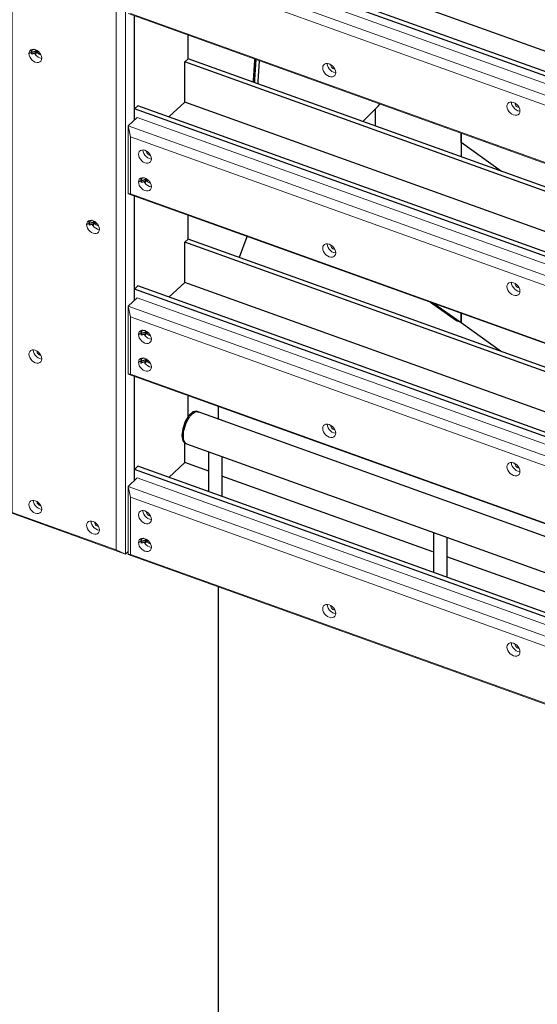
# Model space of a CAD drawing. Header units: millimetres. Extents: x 1069 to 250059, y -65909 to 70891.
# Tile 75 of 109: x 224407 to 225932, y -8656 to -5759. Entities that reach past the tile are written whole.
import ezdxf

# ---------------------------------------------------------------- set-up
doc = ezdxf.new("R2010")
doc.units = ezdxf.units.MM
for name, color, linetype, lineweight in [('N-CO-BC-BETONVORM-G', 50, 'Continuous', 25), ('N-CO-KC-KUNSTSTOFVORM-G', 7, 'Continuous', 13), ('N-CO-SC-STAALVORM-G', 10, 'Continuous', 25)]:
    doc.layers.add(name, color=color, linetype=linetype, lineweight=lineweight)

# ---------------------------------------------------------------- blocks, each defined once
blk = doc.blocks.new('NLI_Balk_Buis - ø813_20-3799754-3D impressie')
at = {"layer": 'N-CO-SC-STAALVORM-G'}
blk.add_line((12154.2, -5938.2), (12154.2, -5943.3), dxfattribs=at)
blk.add_polyline3d([(12158.6, -5875, 0), (12158.3, -5877.9, 0), (12154.2, -5938.2, 0)], dxfattribs=at)
blk = doc.blocks.new('SF_Stalen afdekplaat20 - SF_Stalen afdekplaat-3808365-3D impressie')
at = {"layer": 'N-CO-SC-STAALVORM-G'}
for p, q in [((12695.3, -5606), (12695.5, -5592.7)), ((12158.5, -5935.4), (12162.5, -5876.2)), ((12171.5, -5880.6), (12167.5, -5939.9)), ((12158.6, -5945.1), (12158.5, -5935.4)), ((12167.5, -5939.9), (12167.6, -5948.3))]:
    blk.add_line(p, q, dxfattribs=at)
for points in [[(12360.2, -5485.4, 0), (12376.6, -5470.4, 0), (12419.1, -5437.5, 0)], [(12429.3, -5441.3, 0), (12385.7, -5475, 0), (12370.3, -5489, 0)], [(12695.5, -5592.7, 0), (12691.5, -5538.6, 0), (12690.9, -5535.1, 0)], [(12477.4, -6057.6, 0), (12521.8, -6013.7, 0), (12527.3, -6007.5, 0)]]:
    blk.add_polyline3d(points, dxfattribs=at)
blk = doc.blocks.new('GM_afdekklepje - GM_afdekklepje-V152-3D impressie')
at = {"layer": 'N-CO-SC-STAALVORM-G'}
blk.add_line((12749.9, -6643.3), (12675.9, -6591), dxfattribs=at)
blk.add_polyline3d([(12761.2, -6648.1, 0), (12755, -6646.1, 0), (12749.9, -6643.3, 0)], dxfattribs=at)
blk = doc.blocks.new('GM_Hakorit_2850 - GM_Hakorit_2850-V158-3D impressie')
at = {"layer": 'N-CO-KC-KUNSTSTOFVORM-G'}
for p, q in [((11464.4, -4858.8), (11438, -4883.4)), ((11804.2, -4980.8), (11464.4, -4858.8)), ((11438, -4883.4), (11777.8, -5005.3)), ((11438, -4883.4), (11438, -7209.4)), ((11444.5, -4915.6), (11438, -4883.4)), ((11750.3, -5025.3), (11444.5, -4915.6)), ((11444.5, -4915.6), (11444.5, -7208.9)), ((11527.8, -4977.2), (11525.6, -4976.7)), ((11777.8, -5005.3), (11804.2, -4980.8)), ((11804.2, -4980.8), (11804.2, -4993.3)), ((11525.6, -4986.9), (11530.6, -4988)), ((11777.8, -5005.3), (11750.3, -5025.3)), ((11777.8, -5005.3), (11777.8, -7331.3)), ((11697.7, -5038.2), (11695.5, -5037.7)), ((11750.3, -5025.3), (11750.3, -7318.7)), ((11695.5, -5047.9), (11700.5, -5049)), ((11804.2, -5217.2), (11804.2, -5523.8)), ((11697.7, -5480.5), (11695.5, -5480)), ((11695.5, -5490.2), (11700.5, -5491.4)), ((11804.2, -5747.7), (11804.2, -6054.3)), ((11527.8, -5861.9), (11525.6, -5861.4)), ((11525.6, -5871.6), (11530.6, -5872.7)), ((11804.2, -6278.2), (11804.2, -6584.8)), ((11697.7, -6365.2), (11695.5, -6364.7)), ((11695.5, -6374.9), (11700.5, -6376)), ((11527.8, -6746.6), (11525.6, -6746.1)), ((11525.6, -6756.3), (11530.6, -6757.4)), ((11804.2, -6808.6), (11804.2, -7115.3)), ((11438, -7209.4), (11444.5, -7208.9)), ((11777.8, -7331.3), (11438, -7209.4)), ((11444.5, -7208.9), (11750.3, -7318.7)), ((11527.8, -7188.9), (11525.6, -7188.4)), ((11525.6, -7198.6), (11530.6, -7199.8)), ((11697.7, -7249.9), (11695.5, -7249.4)), ((11695.5, -7259.6), (11700.5, -7260.7)), ((11750.3, -7318.7), (11777.8, -7331.3)), ((11786.3, -7323.4), (11777.8, -7331.3))]:
    blk.add_line(p, q, dxfattribs=at)
for points in [[(11512.4, -4999.2, 0), (11507.5, -4996.8, 0), (11502.9, -4993.3, 0), (11498.9, -4988.9, 0), (11495.9, -4984, 0), (11494, -4978.9, 0), (11493.3, -4973.9, 0), (11494, -4969.4, 0), (11495.9, -4965.7, 0), (11498.9, -4963, 0), (11502.9, -4961.5, 0), (11507.5, -4961.3, 0), (11512.4, -4962.4, 0)], [(11509.8, -4973.1, 0), (11512.1, -4976.7, 0), (11516.1, -4981, 0), (11520.7, -4984.5, 0), (11525.6, -4986.9, 0)], [(11512.4, -4962.4, 0), (11517.4, -4964.8, 0), (11522, -4968.3, 0), (11526, -4972.7, 0), (11529, -4977.5, 0), (11530.9, -4982.7, 0), (11531.6, -4987.6, 0), (11530.9, -4992.2, 0), (11529, -4995.9, 0), (11526, -4998.6, 0), (11522, -5000.1, 0), (11517.4, -5000.3, 0), (11512.4, -4999.2, 0)], [(11525.6, -4976.7, 0), (11523.4, -4975.6, 0), (11521.4, -4974.1, 0), (11519.6, -4972.1, 0), (11518.3, -4970, 0), (11517.4, -4967.7, 0), (11517.1, -4965.5, 0)], [(11682.3, -5060.1, 0), (11677.4, -5057.7, 0), (11672.8, -5054.2, 0), (11668.8, -5049.9, 0), (11665.8, -5045, 0), (11663.9, -5039.9, 0), (11663.2, -5034.9, 0), (11663.9, -5030.4, 0), (11665.8, -5026.6, 0), (11668.8, -5023.9, 0), (11672.8, -5022.4, 0), (11677.4, -5022.2, 0), (11682.3, -5023.4, 0)], [(11676.4, -5022.6, 0), (11677.1, -5027.6, 0), (11679, -5032.7, 0), (11682, -5037.6, 0), (11686, -5042, 0), (11690.6, -5045.5, 0), (11695.5, -5047.9, 0)], [(11682.3, -5023.4, 0), (11687.3, -5025.8, 0), (11691.9, -5029.3, 0), (11695.9, -5033.6, 0), (11698.9, -5038.5, 0), (11700.8, -5043.6, 0), (11701.5, -5048.6, 0), (11700.8, -5053.1, 0), (11698.9, -5056.9, 0), (11695.9, -5059.6, 0), (11691.9, -5061.1, 0), (11687.3, -5061.3, 0), (11682.3, -5060.1, 0)], [(11695.5, -5037.7, 0), (11693.3, -5036.6, 0), (11691.3, -5035, 0), (11689.5, -5033.1, 0), (11688.2, -5030.9, 0), (11687.3, -5028.7, 0), (11687, -5026.4, 0)], [(11682.3, -5502.5, 0), (11677.4, -5500.1, 0), (11672.8, -5496.6, 0), (11668.8, -5492.2, 0), (11665.8, -5487.4, 0), (11663.9, -5482.2, 0), (11663.2, -5477.3, 0), (11663.9, -5472.7, 0), (11665.8, -5469, 0), (11668.8, -5466.3, 0), (11672.8, -5464.8, 0), (11677.4, -5464.6, 0), (11682.3, -5465.7, 0)], [(11682.3, -5465.7, 0), (11687.3, -5468.1, 0), (11691.9, -5471.6, 0), (11695.9, -5476, 0), (11698.9, -5480.9, 0), (11700.8, -5486, 0), (11701.5, -5491, 0), (11700.8, -5495.5, 0), (11698.9, -5499.2, 0), (11695.9, -5501.9, 0), (11691.9, -5503.4, 0), (11687.3, -5503.6, 0), (11682.3, -5502.5, 0)], [(11695.5, -5480, 0), (11693.3, -5478.9, 0), (11691.3, -5477.4, 0), (11689.5, -5475.5, 0), (11688.2, -5473.3, 0), (11687.3, -5471, 0), (11687, -5468.8, 0)], [(11679.7, -5476.4, 0), (11682, -5480, 0), (11686, -5484.3, 0), (11690.6, -5487.8, 0), (11695.5, -5490.2, 0)], [(11512.4, -5883.8, 0), (11507.5, -5881.4, 0), (11502.9, -5878, 0), (11498.9, -5873.6, 0), (11495.9, -5868.7, 0), (11494, -5863.6, 0), (11493.3, -5858.6, 0), (11494, -5854.1, 0), (11495.9, -5850.4, 0), (11498.9, -5847.6, 0), (11502.9, -5846.2, 0), (11507.5, -5846, 0), (11512.4, -5847.1, 0)], [(11512.4, -5847.1, 0), (11517.4, -5849.5, 0), (11522, -5853, 0), (11526, -5857.4, 0), (11529, -5862.2, 0), (11530.9, -5867.4, 0), (11531.6, -5872.3, 0), (11530.9, -5876.9, 0), (11529, -5880.6, 0), (11526, -5883.3, 0), (11522, -5884.8, 0), (11517.4, -5885, 0), (11512.4, -5883.8, 0)], [(11525.6, -5861.4, 0), (11523.4, -5860.3, 0), (11521.4, -5858.8, 0), (11519.6, -5856.8, 0), (11518.3, -5854.7, 0), (11517.4, -5852.4, 0), (11517.1, -5850.2, 0)], [(11509.8, -5857.8, 0), (11512.1, -5861.3, 0), (11516.1, -5865.7, 0), (11520.7, -5869.2, 0), (11525.6, -5871.6, 0)], [(11682.3, -6387.2, 0), (11677.4, -6384.8, 0), (11672.8, -6381.3, 0), (11668.8, -6376.9, 0), (11665.8, -6372, 0), (11663.9, -6366.9, 0), (11663.2, -6361.9, 0), (11663.9, -6357.4, 0), (11665.8, -6353.7, 0), (11668.8, -6351, 0), (11672.8, -6349.5, 0), (11677.4, -6349.3, 0), (11682.3, -6350.4, 0)], [(11679.7, -6361.1, 0), (11682, -6364.7, 0), (11686, -6369, 0), (11690.6, -6372.5, 0), (11695.5, -6374.9, 0)], [(11682.3, -6350.4, 0), (11687.3, -6352.8, 0), (11691.9, -6356.3, 0), (11695.9, -6360.7, 0), (11698.9, -6365.6, 0), (11700.8, -6370.7, 0), (11701.5, -6375.7, 0), (11700.8, -6380.2, 0), (11698.9, -6383.9, 0), (11695.9, -6386.6, 0), (11691.9, -6388.1, 0), (11687.3, -6388.3, 0), (11682.3, -6387.2, 0)], [(11695.5, -6364.7, 0), (11693.3, -6363.6, 0), (11691.3, -6362.1, 0), (11689.5, -6360.2, 0), (11688.2, -6358, 0), (11687.3, -6355.7, 0), (11687, -6353.5, 0)], [(11512.4, -6768.5, 0), (11507.5, -6766.1, 0), (11502.9, -6762.7, 0), (11498.9, -6758.3, 0), (11495.9, -6753.4, 0), (11494, -6748.3, 0), (11493.3, -6743.3, 0), (11494, -6738.8, 0), (11495.9, -6735.1, 0), (11498.9, -6732.3, 0), (11502.9, -6730.8, 0), (11507.5, -6730.7, 0), (11512.4, -6731.8, 0)], [(11506.5, -6731.1, 0), (11507.2, -6736, 0), (11509.1, -6741.2, 0), (11512.1, -6746, 0), (11516.1, -6750.4, 0), (11520.7, -6753.9, 0), (11525.6, -6756.3, 0)], [(11512.4, -6731.8, 0), (11517.4, -6734.2, 0), (11522, -6737.7, 0), (11526, -6742, 0), (11529, -6746.9, 0), (11530.9, -6752.1, 0), (11531.6, -6757, 0), (11530.9, -6761.6, 0), (11529, -6765.3, 0), (11526, -6768, 0), (11522, -6769.5, 0), (11517.4, -6769.7, 0), (11512.4, -6768.5, 0)], [(11525.6, -6746.1, 0), (11523.4, -6745, 0), (11521.4, -6743.5, 0), (11519.6, -6741.5, 0), (11518.3, -6739.4, 0), (11517.4, -6737.1, 0), (11517.1, -6734.9, 0)], [(11512.4, -7210.9, 0), (11507.5, -7208.5, 0), (11502.9, -7205, 0), (11498.9, -7200.7, 0), (11495.9, -7195.8, 0), (11494, -7190.7, 0), (11493.3, -7185.7, 0), (11494, -7181.2, 0), (11495.9, -7177.4, 0), (11498.9, -7174.7, 0), (11502.9, -7173.2, 0), (11507.5, -7173, 0), (11512.4, -7174.2, 0)], [(11506.5, -7173.4, 0), (11507.2, -7178.4, 0), (11509.1, -7183.5, 0), (11512.1, -7188.4, 0), (11516.1, -7192.7, 0), (11520.7, -7196.2, 0), (11525.6, -7198.6, 0)], [(11512.4, -7174.2, 0), (11517.4, -7176.6, 0), (11522, -7180.1, 0), (11526, -7184.4, 0), (11529, -7189.3, 0), (11530.9, -7194.4, 0), (11531.6, -7199.4, 0), (11530.9, -7203.9, 0), (11529, -7207.7, 0), (11526, -7210.4, 0), (11522, -7211.9, 0), (11517.4, -7212, 0), (11512.4, -7210.9, 0)], [(11525.6, -7188.4, 0), (11523.4, -7187.4, 0), (11521.4, -7185.8, 0), (11519.6, -7183.9, 0), (11518.3, -7181.7, 0), (11517.4, -7179.4, 0), (11517.1, -7177.2, 0)], [(11682.3, -7271.9, 0), (11677.4, -7269.5, 0), (11672.8, -7266, 0), (11668.8, -7261.6, 0), (11665.8, -7256.7, 0), (11663.9, -7251.6, 0), (11663.2, -7246.6, 0), (11663.9, -7242.1, 0), (11665.8, -7238.4, 0), (11668.8, -7235.7, 0), (11672.8, -7234.2, 0), (11677.4, -7234, 0), (11682.3, -7235.1, 0)], [(11676.4, -7234.4, 0), (11677.1, -7239.4, 0), (11679, -7244.5, 0), (11682, -7249.4, 0), (11686, -7253.7, 0), (11690.6, -7257.2, 0), (11695.5, -7259.6, 0)], [(11682.3, -7235.1, 0), (11687.3, -7237.5, 0), (11691.9, -7241, 0), (11695.9, -7245.4, 0), (11698.9, -7250.3, 0), (11700.8, -7255.4, 0), (11701.5, -7260.4, 0), (11700.8, -7264.9, 0), (11698.9, -7268.6, 0), (11695.9, -7271.3, 0), (11691.9, -7272.8, 0), (11687.3, -7273, 0), (11682.3, -7271.9, 0)], [(11695.5, -7249.4, 0), (11693.3, -7248.3, 0), (11691.3, -7246.8, 0), (11689.5, -7244.8, 0), (11688.2, -7242.7, 0), (11687.3, -7240.4, 0), (11687, -7238.2, 0)]]:
    blk.add_polyline3d(points, dxfattribs=at)
blk = doc.blocks.new('GM_Hakorit_2695 - GM_Hakorit_2695-V188-3D impressie')
at = {"layer": 'N-CO-KC-KUNSTSTOFVORM-G'}
for p, q in [((11812.7, -5515.9), (14102.1, -6337.5)), ((14075.7, -6362.1), (11786.3, -5540.5)), ((14048.2, -6382.1), (11792.8, -5572.7)), ((14075.7, -6562.9), (11786.3, -5741.2)), ((14048.2, -6550.3), (11792.8, -5740.8)), ((12391.1, -5913.6), (12396, -5914.8))]:
    blk.add_line(p, q, dxfattribs=at)
for points in [[(12358.8, -5900.7, 0), (12359.4, -5896.2, 0), (12361.3, -5892.4, 0), (12364.4, -5889.7, 0), (12368.3, -5888.2, 0), (12372.9, -5888, 0), (12377.9, -5889.2, 0), (12382.8, -5891.6, 0), (12387.4, -5895.1, 0), (12391.4, -5899.4, 0), (12394.4, -5904.3, 0), (12396.3, -5909.4, 0), (12397, -5914.4, 0)], [(12397, -5914.4, 0), (12396.3, -5918.9, 0), (12394.4, -5922.7, 0), (12391.4, -5925.4, 0), (12387.4, -5926.9, 0), (12382.8, -5927.1, 0), (12377.9, -5925.9, 0), (12372.9, -5923.5, 0), (12368.3, -5920, 0), (12364.4, -5915.7, 0), (12361.3, -5910.8, 0), (12359.4, -5905.7, 0), (12358.8, -5900.7, 0)], [(12371.9, -5888.4, 0), (12372.6, -5893.4, 0), (12374.5, -5898.5, 0), (12377.5, -5903.4, 0), (12381.5, -5907.8, 0), (12386.1, -5911.2, 0), (12390.6, -5913.5, 0)], [(12393.3, -5904, 0), (12391.1, -5903.4, 0), (12388.9, -5902.4, 0), (12386.8, -5900.8, 0), (12385.1, -5898.9, 0), (12383.7, -5896.7, 0), (12382.9, -5894.5, 0), (12382.6, -5892.2, 0)], [(12901.4, -6013.8, 0), (12902, -6009.3, 0), (12903.9, -6005.6, 0), (12907, -6002.8, 0), (12910.9, -6001.3, 0), (12915.5, -6001.2, 0), (12920.5, -6002.3, 0), (12925.4, -6004.7, 0), (12930, -6008.2, 0), (12934, -6012.5, 0), (12937, -6017.4, 0), (12939, -6022.6, 0), (12939.6, -6027.5, 0)], [(12939.6, -6027.5, 0), (12939, -6032.1, 0), (12937, -6035.8, 0), (12934, -6038.5, 0), (12930, -6040, 0), (12925.4, -6040.2, 0), (12920.5, -6039, 0), (12915.5, -6036.6, 0), (12910.9, -6033.2, 0), (12907, -6028.8, 0), (12903.9, -6023.9, 0), (12902, -6018.8, 0), (12901.4, -6013.8, 0)], [(12914.6, -6001.5, 0), (12915.2, -6006.5, 0), (12917.1, -6011.6, 0), (12920.2, -6016.5, 0), (12924.1, -6020.9, 0), (12928.7, -6024.4, 0), (12933.7, -6026.8, 0), (12938.6, -6027.9, 0)], [(12935.9, -6017.1, 0), (12933.7, -6016.6, 0), (12931.5, -6015.5, 0), (12929.4, -6014, 0), (12927.7, -6012, 0), (12926.3, -6009.8, 0), (12925.5, -6007.6, 0), (12925.2, -6005.4, 0)]]:
    blk.add_polyline3d(points, dxfattribs=at)
blk = doc.blocks.new('GM_Hakorit_2695 - GM_Hakorit_2695-V189-3D impressie')
at = {"layer": 'N-CO-KC-KUNSTSTOFVORM-G'}
for p, q in [((11786.3, -6071), (11812.7, -6046.4)), ((11812.7, -6046.4), (14102.1, -6868)), ((11786.3, -6271.7), (11786.3, -6071)), ((14075.7, -6892.6), (11786.3, -6071)), ((11786.3, -6071), (11792.8, -6103.2)), ((14048.2, -6912.6), (11792.8, -6103.2)), ((11792.8, -6103.2), (11792.8, -6271.3)), ((11792.8, -6271.3), (11786.3, -6271.7)), ((14075.7, -7093.4), (11786.3, -6271.7)), ((14048.2, -7080.8), (11792.8, -6271.3)), ((12391.1, -6444.1), (12396, -6445.3))]:
    blk.add_line(p, q, dxfattribs=at)
for points in [[(11816.1, -6154.8, 0), (11816.8, -6150.3, 0), (11818.7, -6146.6, 0), (11821.7, -6143.9, 0), (11825.7, -6142.4, 0), (11830.3, -6142.2, 0), (11835.3, -6143.3, 0), (11840.2, -6145.7, 0), (11844.8, -6149.2, 0), (11848.8, -6153.6, 0), (11851.8, -6158.5, 0), (11853.7, -6163.6, 0), (11854.4, -6168.6, 0)], [(11854.4, -6168.6, 0), (11853.7, -6173.1, 0), (11851.8, -6176.8, 0), (11848.8, -6179.5, 0), (11844.8, -6181, 0), (11840.2, -6181.2, 0), (11835.3, -6180.1, 0), (11830.3, -6177.7, 0), (11825.7, -6174.2, 0), (11821.7, -6169.8, 0), (11818.7, -6164.9, 0), (11816.8, -6159.8, 0), (11816.1, -6154.8, 0)], [(11829.3, -6142.6, 0), (11830, -6147.6, 0), (11831.9, -6152.7, 0), (11834.9, -6157.6, 0), (11838.9, -6161.9, 0), (11843.5, -6165.4, 0), (11848.4, -6167.8, 0), (11853.4, -6168.9, 0)], [(11850.6, -6158.1, 0), (11848.4, -6157.6, 0), (11846.2, -6156.5, 0), (11844.2, -6155, 0), (11842.4, -6153, 0), (11841.1, -6150.9, 0), (11840.2, -6148.6, 0), (11839.9, -6146.4, 0)], [(11816.1, -6236.5, 0), (11816.8, -6231.9, 0), (11818.7, -6228.2, 0), (11821.7, -6225.5, 0), (11825.7, -6224, 0), (11830.3, -6223.8, 0), (11835.3, -6225, 0), (11840.2, -6227.4, 0), (11844.8, -6230.8, 0), (11848.8, -6235.2, 0), (11851.8, -6240.1, 0), (11853.7, -6245.2, 0), (11854.4, -6250.2, 0)], [(11850.6, -6239.7, 0), (11848.4, -6239.2, 0), (11846.2, -6238.1, 0), (11844.2, -6236.6, 0), (11842.4, -6234.7, 0), (11841.1, -6232.5, 0), (11840.2, -6230.2, 0), (11839.9, -6228, 0)], [(11854.4, -6250.2, 0), (11853.7, -6254.7, 0), (11851.8, -6258.4, 0), (11848.8, -6261.2, 0), (11844.8, -6262.6, 0), (11840.2, -6262.8, 0), (11835.3, -6261.7, 0), (11830.3, -6259.3, 0), (11825.7, -6255.8, 0), (11821.7, -6251.5, 0), (11818.7, -6246.6, 0), (11816.8, -6241.4, 0), (11816.1, -6236.5, 0)], [(11832.6, -6235.6, 0), (11834.9, -6239.2, 0), (11838.9, -6243.5, 0), (11843.5, -6247, 0), (11848.4, -6249.4, 0), (11853.4, -6250.6, 0)], [(12358.8, -6431.2, 0), (12359.4, -6426.7, 0), (12361.3, -6422.9, 0), (12364.4, -6420.2, 0), (12368.3, -6418.7, 0), (12372.9, -6418.5, 0), (12377.9, -6419.7, 0), (12382.8, -6422.1, 0), (12387.4, -6425.6, 0), (12391.4, -6429.9, 0), (12394.4, -6434.8, 0), (12396.3, -6439.9, 0), (12397, -6444.9, 0)], [(12397, -6444.9, 0), (12396.3, -6449.4, 0), (12394.4, -6453.2, 0), (12391.4, -6455.9, 0), (12387.4, -6457.4, 0), (12382.8, -6457.6, 0), (12377.9, -6456.4, 0), (12372.9, -6454, 0), (12368.3, -6450.5, 0), (12364.4, -6446.2, 0), (12361.3, -6441.3, 0), (12359.4, -6436.2, 0), (12358.8, -6431.2, 0)], [(12371.9, -6418.9, 0), (12372.6, -6423.9, 0), (12374.5, -6429, 0), (12377.5, -6433.9, 0), (12381.5, -6438.3, 0), (12386.1, -6441.7, 0), (12390.6, -6444, 0)], [(12393.3, -6434.5, 0), (12391.1, -6433.9, 0), (12388.9, -6432.9, 0), (12386.8, -6431.3, 0), (12385.1, -6429.4, 0), (12383.7, -6427.2, 0), (12382.9, -6424.9, 0), (12382.6, -6422.7, 0)], [(12901.4, -6544.3, 0), (12902, -6539.8, 0), (12903.9, -6536, 0), (12907, -6533.3, 0), (12910.9, -6531.8, 0), (12915.5, -6531.7, 0), (12920.5, -6532.8, 0), (12925.4, -6535.2, 0), (12930, -6538.7, 0), (12934, -6543, 0), (12937, -6547.9, 0), (12939, -6553, 0), (12939.6, -6558, 0)], [(12939.6, -6558, 0), (12939, -6562.5, 0), (12937, -6566.3, 0), (12934, -6569, 0), (12930, -6570.5, 0), (12925.4, -6570.7, 0), (12920.5, -6569.5, 0), (12915.5, -6567.1, 0), (12910.9, -6563.6, 0), (12907, -6559.3, 0), (12903.9, -6554.4, 0), (12902, -6549.3, 0), (12901.4, -6544.3, 0)], [(12914.6, -6532, 0), (12915.2, -6537, 0), (12917.1, -6542.1, 0), (12920.2, -6547, 0), (12924.1, -6551.4, 0), (12928.7, -6554.9, 0), (12933.7, -6557.3, 0), (12938.6, -6558.4, 0)], [(12935.9, -6547.6, 0), (12933.7, -6547.1, 0), (12931.5, -6546, 0), (12929.4, -6544.4, 0), (12927.7, -6542.5, 0), (12926.3, -6540.3, 0), (12925.5, -6538.1, 0), (12925.2, -6535.8, 0)]]:
    blk.add_polyline3d(points, dxfattribs=at)
blk = doc.blocks.new('GM_Hakorit_2695 - GM_Hakorit_2695-V190-3D impressie')
at = {"layer": 'N-CO-KC-KUNSTSTOFVORM-G'}
for p, q in [((11786.3, -6601.5), (11812.7, -6576.9)), ((11786.3, -6802.2), (11786.3, -6601.5)), ((14075.7, -7423.1), (11786.3, -6601.5)), ((11786.3, -6601.5), (11792.8, -6633.7)), ((11812.7, -6576.9), (14102.1, -7398.5)), ((14048.2, -7443.1), (11792.8, -6633.7)), ((11792.8, -6633.7), (11792.8, -6801.8)), ((11792.8, -6801.8), (11786.3, -6802.2)), ((14075.7, -7623.8), (11786.3, -6802.2)), ((14048.2, -7611.2), (11792.8, -6801.8)), ((12391.1, -6974.6), (12396, -6975.8))]:
    blk.add_line(p, q, dxfattribs=at)
for points in [[(11816.1, -6685.3, 0), (11816.8, -6680.8, 0), (11818.7, -6677.1, 0), (11821.7, -6674.4, 0), (11825.7, -6672.9, 0), (11830.3, -6672.7, 0), (11835.3, -6673.8, 0), (11840.2, -6676.2, 0), (11844.8, -6679.7, 0), (11848.8, -6684.1, 0), (11851.8, -6689, 0), (11853.7, -6694.1, 0), (11854.4, -6699.1, 0)], [(11854.4, -6699.1, 0), (11853.7, -6703.6, 0), (11851.8, -6707.3, 0), (11848.8, -6710, 0), (11844.8, -6711.5, 0), (11840.2, -6711.7, 0), (11835.3, -6710.6, 0), (11830.3, -6708.2, 0), (11825.7, -6704.7, 0), (11821.7, -6700.3, 0), (11818.7, -6695.4, 0), (11816.8, -6690.3, 0), (11816.1, -6685.3, 0)], [(11832.6, -6684.5, 0), (11834.9, -6688.1, 0), (11838.9, -6692.4, 0), (11843.5, -6695.9, 0), (11848.4, -6698.3, 0), (11853.4, -6699.4, 0)], [(11850.6, -6688.6, 0), (11848.4, -6688.1, 0), (11846.2, -6687, 0), (11844.2, -6685.5, 0), (11842.4, -6683.5, 0), (11841.1, -6681.4, 0), (11840.2, -6679.1, 0), (11839.9, -6676.9, 0)], [(11816.1, -6766.9, 0), (11816.8, -6762.4, 0), (11818.7, -6758.7, 0), (11821.7, -6756, 0), (11825.7, -6754.5, 0), (11830.3, -6754.3, 0), (11835.3, -6755.4, 0), (11840.2, -6757.8, 0), (11844.8, -6761.3, 0), (11848.8, -6765.7, 0), (11851.8, -6770.6, 0), (11853.7, -6775.7, 0), (11854.4, -6780.7, 0)], [(11854.4, -6780.7, 0), (11853.7, -6785.2, 0), (11851.8, -6788.9, 0), (11848.8, -6791.6, 0), (11844.8, -6793.1, 0), (11840.2, -6793.3, 0), (11835.3, -6792.2, 0), (11830.3, -6789.8, 0), (11825.7, -6786.3, 0), (11821.7, -6781.9, 0), (11818.7, -6777, 0), (11816.8, -6771.9, 0), (11816.1, -6766.9, 0)], [(11834, -6768.4, 0), (11834.9, -6769.7, 0), (11838.9, -6774, 0), (11843.5, -6777.5, 0), (11848.4, -6779.9, 0), (11853.4, -6781, 0)], [(11850.6, -6770.2, 0), (11848.4, -6769.7, 0), (11846.2, -6768.6, 0), (11844.2, -6767.1, 0), (11842.4, -6765.2, 0), (11841.1, -6763, 0), (11840.2, -6760.7, 0), (11839.9, -6758.5, 0)], [(12358.8, -6961.7, 0), (12359.4, -6957.2, 0), (12361.3, -6953.4, 0), (12364.4, -6950.7, 0), (12368.3, -6949.2, 0), (12372.9, -6949, 0), (12377.9, -6950.2, 0), (12382.8, -6952.6, 0), (12387.4, -6956.1, 0), (12391.4, -6960.4, 0), (12394.4, -6965.3, 0), (12396.3, -6970.4, 0), (12397, -6975.4, 0)], [(12371.9, -6949.4, 0), (12372.6, -6954.4, 0), (12374.5, -6959.5, 0), (12377.5, -6964.4, 0), (12381.5, -6968.7, 0), (12386.1, -6972.2, 0), (12390.6, -6974.5, 0)], [(12397, -6975.4, 0), (12396.3, -6979.9, 0), (12394.4, -6983.7, 0), (12391.4, -6986.4, 0), (12387.4, -6987.9, 0), (12382.8, -6988.1, 0), (12377.9, -6986.9, 0), (12372.9, -6984.5, 0), (12368.3, -6981, 0), (12364.4, -6976.7, 0), (12361.3, -6971.8, 0), (12359.4, -6966.7, 0), (12358.8, -6961.7, 0)], [(12393.3, -6964.9, 0), (12391.1, -6964.4, 0), (12388.9, -6963.4, 0), (12386.8, -6961.8, 0), (12385.1, -6959.9, 0), (12383.7, -6957.7, 0), (12382.9, -6955.4, 0), (12382.6, -6953.2, 0)], [(12901.4, -7074.8, 0), (12902, -7070.3, 0), (12903.9, -7066.5, 0), (12907, -7063.8, 0), (12910.9, -7062.3, 0), (12915.5, -7062.1, 0), (12920.5, -7063.3, 0), (12925.4, -7065.7, 0), (12930, -7069.2, 0), (12934, -7073.5, 0), (12937, -7078.4, 0), (12939, -7083.5, 0), (12939.6, -7088.5, 0)], [(12914.6, -7062.5, 0), (12915.2, -7067.5, 0), (12917.1, -7072.6, 0), (12920.2, -7077.5, 0), (12924.1, -7081.9, 0), (12928.7, -7085.4, 0), (12933.7, -7087.8, 0), (12938.6, -7088.9, 0)], [(12935.9, -7078.1, 0), (12933.7, -7077.6, 0), (12931.5, -7076.5, 0), (12929.4, -7074.9, 0), (12927.7, -7073, 0), (12926.3, -7070.8, 0), (12925.5, -7068.6, 0), (12925.2, -7066.3, 0)], [(12939.6, -7088.5, 0), (12939, -7093, 0), (12937, -7096.8, 0), (12934, -7099.5, 0), (12930, -7101, 0), (12925.4, -7101.2, 0), (12920.5, -7100, 0), (12915.5, -7097.6, 0), (12910.9, -7094.1, 0), (12907, -7089.8, 0), (12903.9, -7084.9, 0), (12902, -7079.8, 0), (12901.4, -7074.8, 0)]]:
    blk.add_polyline3d(points, dxfattribs=at)
blk = doc.blocks.new('GM_Bouten_Moeren_Zeskant - M16-V194-3D impressie')
at = {"layer": 'N-CO-SC-STAALVORM-G'}
for p, q in [((6174.3, -3149.3), (6197.7, -3141.6)), ((6180, -3142.4), (6180.1, -3144.3)), ((6180.1, -3144.3), (6180, -3145.8)), ((6189.5, -3138.2), (6182.1, -3140.6)), ((6182.1, -3151.9), (6182.1, -3140.6)), ((6193.4, -3148.2), (6182.1, -3151.9)), ((6192.1, -3150.8), (6194.7, -3149.9)), ((6193.4, -3139.4), (6193.4, -3148.2)), ((6194.9, -3144.1), (6194.6, -3140.6))]:
    blk.add_line(p, q, dxfattribs=at)
for points in [[(6191.2, -3150.9, 0), (6192.7, -3150.5, 0), (6193.9, -3149.2, 0), (6194.6, -3147, 0), (6194.9, -3144.1, 0)], [(6197.5, -3143.2, 0), (6197.2, -3146.1, 0), (6196.5, -3148.3, 0), (6195.3, -3149.7, 0)]]:
    blk.add_polyline3d(points, dxfattribs=at)
blk = doc.blocks.new('GM_Bouten_Moeren_Zeskant - M16-V197-3D impressie')
at = {"layer": 'N-CO-SC-STAALVORM-G'}
for p, q in [((11664.4, -6360.9), (11687.8, -6353.2)), ((11670.1, -6354.1), (11670.2, -6355.9)), ((11670.2, -6355.9), (11670.1, -6357.5)), ((11679.6, -6349.8), (11672.2, -6352.3)), ((11672.2, -6363.6), (11672.2, -6352.3)), ((11683.5, -6359.9), (11672.2, -6363.6)), ((11682.3, -6362.4), (11684.9, -6361.6)), ((11683.5, -6351), (11683.5, -6359.9)), ((11685, -6355.7), (11684.7, -6352.3)), ((11687.6, -6354.6), (11687.6, -6354.8))]:
    blk.add_line(p, q, dxfattribs=at)
for points in [[(11681.3, -6362.5, 0), (11682.8, -6362.2, 0), (11684, -6360.8, 0), (11684.7, -6358.6, 0), (11685, -6355.7, 0)], [(11687.6, -6354.8, 0), (11687.3, -6357.8, 0), (11686.6, -6360, 0), (11685.4, -6361.3, 0)]]:
    blk.add_polyline3d(points, dxfattribs=at)
blk = doc.blocks.new('GM_Bouten_Moeren_Zeskant - M16-V214-3D impressie')
at = {"layer": 'N-CO-SC-STAALVORM-G'}
for p, q in [((11817.3, -6765.9), (11840.7, -6758.2)), ((11822, -6768.4), (11825.1, -6768.6)), ((11823, -6759.1), (11823.1, -6760.9)), ((11823.1, -6760.9), (11823, -6762.5)), ((11832.5, -6754.8), (11825.1, -6757.3)), ((11825.1, -6768.6), (11825.1, -6757.3)), ((11836.4, -6764.9), (11825.1, -6768.6)), ((11835.2, -6767.4), (11837.8, -6766.6)), ((11836.4, -6756), (11836.4, -6764.9)), ((11837.9, -6760.7), (11837.6, -6757.3))]:
    blk.add_line(p, q, dxfattribs=at)
for points in [[(11834.2, -6767.5, 0), (11835.7, -6767.2, 0), (11836.9, -6765.8, 0), (11837.6, -6763.6, 0), (11837.9, -6760.7, 0)], [(11840.5, -6759.8, 0), (11840.3, -6762.8, 0), (11839.5, -6765, 0), (11838.3, -6766.3, 0)]]:
    blk.add_polyline3d(points, dxfattribs=at)
blk = doc.blocks.new('GM_Bouten_Moeren_Zeskant - M16-V201-3D impressie')
at = {"layer": 'N-CO-SC-STAALVORM-G'}
for p, q in [((10525.8, -6751.3), (10549.6, -6743.5)), ((10531.5, -6744.5), (10531.6, -6746.3)), ((10531.6, -6746.3), (10531.5, -6747.8)), ((10541, -6740.2), (10533.6, -6742.6)), ((10533.6, -6753.9), (10533.6, -6742.6)), ((10544.9, -6741.4), (10544.9, -6750.2)), ((10546.4, -6746.1), (10546.1, -6742.7)), ((10544.9, -6750.2), (10533.6, -6753.9)), ((10543.6, -6752.8), (10546.2, -6751.9))]:
    blk.add_line(p, q, dxfattribs=at)
for points in [[(10542.7, -6752.9, 0), (10544.2, -6752.5, 0), (10545.4, -6751.2, 0), (10546.1, -6749, 0), (10546.4, -6746.1, 0)], [(10549, -6745.2, 0), (10548.7, -6748.1, 0), (10548, -6750.3, 0), (10546.8, -6751.7, 0)]]:
    blk.add_polyline3d(points, dxfattribs=at)
blk = doc.blocks.new('GM_Bouten_Moeren_Zeskant - M16-V216-3D impressie')
at = {"layer": 'N-CO-SC-STAALVORM-G'}
for p, q in [((11817.3, -7296.4), (11840.7, -7288.7)), ((11823, -7289.6), (11823.1, -7291.4)), ((11823.1, -7291.4), (11823, -7293)), ((11825.1, -7287.8), (11824, -7285.6)), ((11831.6, -7285.6), (11825.1, -7287.8)), ((11825.1, -7299.1), (11825.1, -7287.8)), ((11836.4, -7295.3), (11825.1, -7299.1)), ((11835.2, -7297.9), (11837.8, -7297.1)), ((11836.4, -7286.5), (11836.4, -7295.3)), ((11837.9, -7291.2), (11837.6, -7287.8))]:
    blk.add_line(p, q, dxfattribs=at)
for points in [[(11834.2, -7298, 0), (11835.7, -7297.6, 0), (11836.9, -7296.3, 0), (11837.6, -7294.1, 0), (11837.9, -7291.2, 0)], [(11840.5, -7290.3, 0), (11840.3, -7293.2, 0), (11839.5, -7295.4, 0), (11838.3, -7296.8, 0)]]:
    blk.add_polyline3d(points, dxfattribs=at)
blk = doc.blocks.new('GM_Haalbuis_2500 - GM_Haalbuis_2500-V221-3D impressie')
at = {"layer": 'N-CO-SC-STAALVORM-G'}
for p, q in [((11991.6, -6912.8), (11987.3, -6911.3)), ((11991.6, -6912.8), (11991.1, -6912.6)), ((14115.3, -7675), (11991.6, -6912.8)), ((11951.2, -6963), (11950.9, -6964.3)), ((11950.9, -6999.7), (11951.2, -7000.3)), ((11953.5, -7005.4), (11957.8, -7006.9)), ((11957.8, -7006.9), (11958.2, -7007.1)), ((11957.8, -7006.9), (14081.5, -7769.1)), ((12022.6, -7029.9), (12022.6, -7147.8)), ((12062.6, -7162.1), (12062.6, -7044.2)), ((12685.3, -7267.8), (12685.3, -7385.6)), ((12725.3, -7399.9), (12725.3, -7282.1))]:
    blk.add_line(p, q, dxfattribs=at)
for points in [[(11987.3, -6911.3, 0), (11986.9, -6911.1, 0), (11976.3, -6913.1, 0), (11964.6, -6924, 0), (11954, -6941.7, 0), (11946.7, -6962.7, 0), (11944.1, -6982.9, 0)], [(11968.5, -6926, 0), (11974.7, -6919, 0), (11981.5, -6914.1, 0), (11987.9, -6912.2, 0), (11993.3, -6913.6, 0)], [(11951.2, -6963, 0), (11951.8, -6960.7, 0), (11956, -6948.3, 0), (11961.5, -6936.8, 0), (11967.9, -6926.8, 0)], [(11948.3, -6984.4, 0), (11949.2, -6973, 0), (11951.2, -6963.1, 0)], [(11944.1, -6982.9, 0), (11946.7, -6998.1, 0), (11954, -7005.5, 0)], [(11957.8, -7006.9, 0), (11956, -7006.1, 0), (11951.8, -7001.5, 0), (11949.2, -6994.1, 0), (11948.3, -6984.4, 0)]]:
    blk.add_polyline3d(points, dxfattribs=at)

msp = doc.modelspace()

# ---------------------------------------------------------------- linework, layer by layer
at = {"layer": 'N-CO-SC-STAALVORM-G'}
for p, q in [((226865.2, -6178.5), (224893.4, -5470.8)), ((226793.2, -6225.8), (224745.1, -5490.8)), ((226805.9, -6217.5), (224755.2, -5481.5)), ((224745.1, -6054.3), (224745.1, -5747.7)), ((224903.4, -5874.1), (224903.4, -5804.5)), ((224893.4, -5883.4), (224903.4, -5874.1)), ((226993.9, -6624.3), (224903.4, -5874.1)), ((224893.4, -6001.3), (224893.4, -5883.4)), ((226981.2, -6632.7), (224893.4, -5883.4)), ((224745.1, -6021.3), (224755.2, -6012)), ((224745.1, -6054.3), (224745.1, -6021.3)), ((226793.2, -6756.3), (224745.1, -6021.3)), ((226805.9, -6748), (224755.2, -6012)), ((224847.3, -6044.2), (224893.4, -6001.3)), ((226865.2, -6709), (224893.4, -6001.3)), ((225454.2, -6022.2), (225454.2, -6071.7)), ((225707.2, -6092.9), (225707.2, -6162.5)), ((225707.2, -6120.8), (225707.2, -6092.9)), ((225826.6, -6205.4), (225707.2, -6120.8)), ((224745.1, -6584.8), (224745.1, -6278.2)), ((224903.4, -6404.6), (224903.4, -6335)), ((225054.4, -6458), (225077, -6397.2)), ((224893.4, -6413.9), (224903.4, -6404.6)), ((224893.4, -6531.8), (224893.4, -6413.9)), ((226981.2, -7163.2), (224893.4, -6413.9)), ((226993.9, -7154.8), (224903.4, -6404.6)), ((224745.1, -6551.8), (224755.2, -6542.5)), ((226805.9, -7278.5), (224755.2, -6542.5)), ((224846.6, -6575.3), (224893.4, -6531.8)), ((226865.2, -7239.5), (224893.4, -6531.8)), ((224745.1, -6584.8), (224745.1, -6551.8)), ((226793.2, -7286.8), (224745.1, -6551.8)), ((225707.2, -6651.3), (225627.1, -6594.7)), ((225707.2, -6623.4), (225707.2, -6651.3)), ((225707.2, -6651.3), (225707.2, -6623.4)), ((225826.6, -6735.9), (225707.2, -6651.3)), ((224745.1, -7115.3), (224745.1, -6808.6)), ((224903.4, -6927.5), (224903.4, -6865.4)), ((224993.2, -6934.8), (224993.2, -6897.7)), ((224893.4, -7062.3), (224893.4, -7001.7)), ((224846.6, -7105.8), (224893.4, -7062.3)), ((224963.9, -7087.6), (224893.4, -7062.3)), ((224745.1, -7082.3), (224755.2, -7073)), ((224745.1, -7115.3), (224745.1, -7082.3)), ((226793.2, -7817.3), (224745.1, -7082.3)), ((226805.9, -7809), (224755.2, -7073)), ((225624.3, -7324.6), (225002.9, -7101.6)), ((226289.1, -7563.2), (225665.6, -7339.4)), ((224993.2, -13845), (224993.2, -7428.2))]:
    msp.add_line(p, q, dxfattribs=at)

# ---------------------------------------------------------------- block references
at = {"layer": 'N-CO-BC-BETONVORM-G'}
for name, p in [('NLI_Balk_Buis - ø813_20-3799754-3D impressie', (212940.9, 0)), ('GM_Hakorit_2850 - GM_Hakorit_2850-V158-3D impressie', (212940.9, 0)), ('SF_Stalen afdekplaat20 - SF_Stalen afdekplaat-3808365-3D impressie', (212940.9, 0)), ('GM_Hakorit_2695 - GM_Hakorit_2695-V188-3D impressie', (212940.9, 0)), ('GM_Bouten_Moeren_Zeskant - M16-V194-3D impressie', (218261.1, -2708.3)), ('GM_Hakorit_2695 - GM_Hakorit_2695-V189-3D impressie', (212940.9, 0)), ('GM_Bouten_Moeren_Zeskant - M16-V194-3D impressie', (218584, -3086.1)), ('GM_Bouten_Moeren_Zeskant - M16-V197-3D impressie', (212940.9, 0)), ('GM_Hakorit_2695 - GM_Hakorit_2695-V190-3D impressie', (212940.9, 0)), ('GM_afdekklepje - GM_afdekklepje-V152-3D impressie', (212940.9, 0)), ('GM_Bouten_Moeren_Zeskant - M16-V201-3D impressie', (214232.5, 67)), ('GM_Bouten_Moeren_Zeskant - M16-V214-3D impressie', (212940.9, 0)), ('GM_Haalbuis_2500 - GM_Haalbuis_2500-V221-3D impressie', (212940.9, 0)), ('GM_Hakorit_2695 - GM_Hakorit_2695-V189-3D impressie', (212940.9, -1061)), ('GM_Bouten_Moeren_Zeskant - M16-V216-3D impressie', (212940.9, 0))]:
    msp.add_blockref(name, p, dxfattribs=at)

doc.saveas('drawing.dxf')
